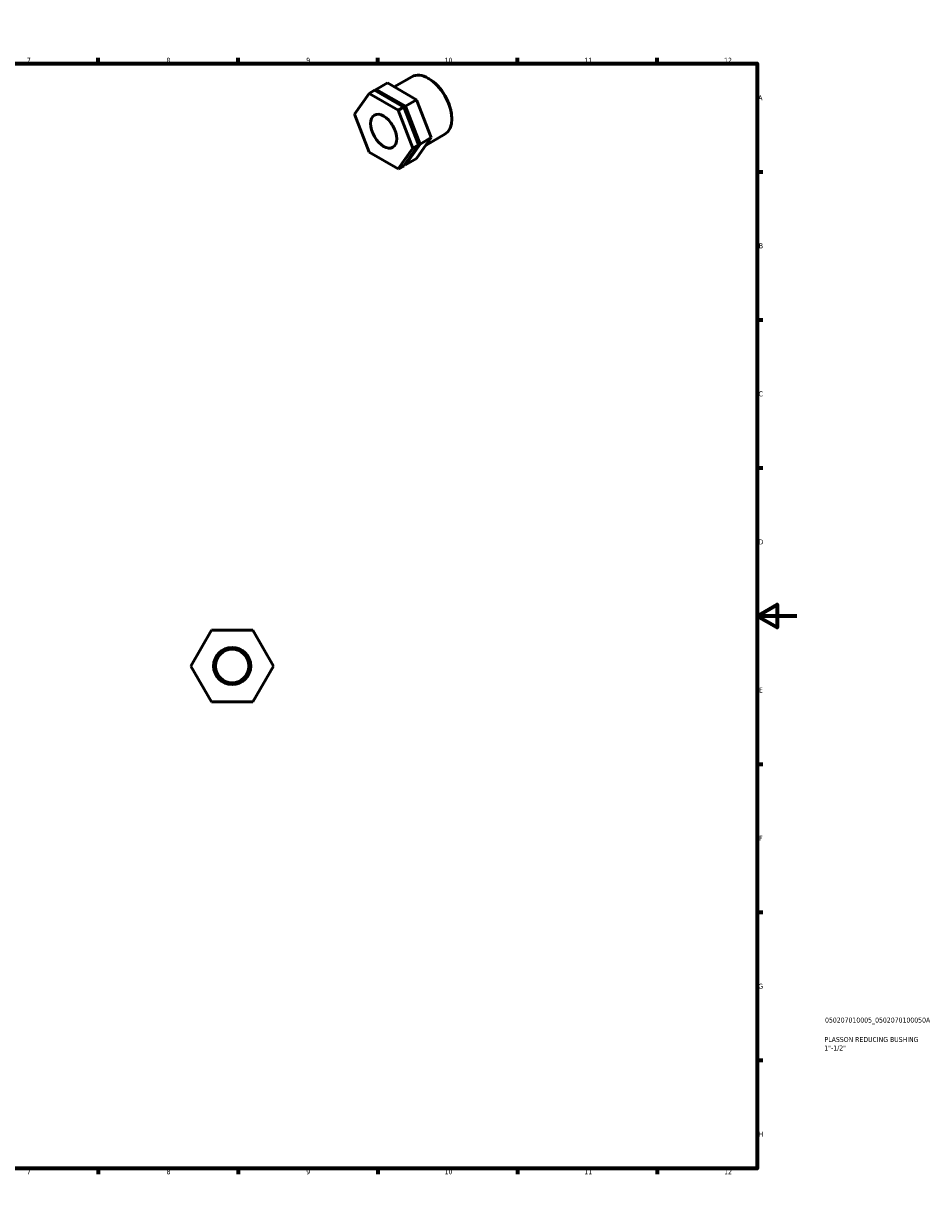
# Model space of a CAD drawing. Header units: millimetres. Extents: x 0 to 906, y 0 to 594.
# Tile 3 of 3: x 453 to 906, y 0 to 594. Entities that reach past the tile are written whole.
import ezdxf

# ---------------------------------------------------------------- set-up
doc = ezdxf.new("R2010")
doc.units = ezdxf.units.MM
for name, color, linetype, lineweight in [('Border (ISO)', 7, 'Continuous', 70), ('Title (ISO)', 7, 'Continuous', 50), ('Visible (ISO)', 7, 'Continuous', 50)]:
    doc.layers.add(name, color=color, linetype=linetype, lineweight=lineweight)
doc.styles.add('Note Text (ISO)', font='tahoma.ttf')

# ---------------------------------------------------------------- blocks, each defined once
blk = doc.blocks.new('Borders Default Border')
at = {"layer": 'Border (ISO)'}
for p, q in [((70.08, 574), (70.08, 576.9)), ((140.17, 574), (140.17, 576.9)), ((210.25, 574), (210.25, 576.9)), ((280.33, 574), (280.33, 576.9)), ((350.42, 574), (350.42, 576.9)), ((490.58, 574), (490.58, 576.9)), ((560.67, 574), (560.67, 576.9)), ((630.75, 574), (630.75, 576.9)), ((700.83, 574), (700.83, 576.9)), ((770.92, 574), (770.92, 576.9)), ((20, 519.75), (17.1, 519.75)), ((821, 519.75), (823.9, 519.75)), ((20, 445.5), (17.1, 445.5)), ((821, 445.5), (823.9, 445.5)), ((20, 371.25), (17.1, 371.25)), ((821, 371.25), (823.9, 371.25)), ((20, 222.75), (17.1, 222.75)), ((821, 222.75), (823.9, 222.75)), ((20, 148.5), (17.1, 148.5)), ((821, 148.5), (823.9, 148.5)), ((20, 74.25), (17.1, 74.25)), ((821, 74.25), (823.9, 74.25)), ((70.08, 20), (70.08, 17.1)), ((140.17, 20), (140.17, 17.1)), ((210.25, 20), (210.25, 17.1)), ((280.33, 20), (280.33, 17.1)), ((350.42, 20), (350.42, 17.1)), ((490.58, 20), (490.58, 17.1)), ((560.67, 20), (560.67, 17.1)), ((630.75, 20), (630.75, 17.1)), ((700.83, 20), (700.83, 17.1)), ((770.92, 20), (770.92, 17.1))]:
    blk.add_line(p, q, dxfattribs=at)
at = {"layer": 'Border (ISO)', "flags": 128}
for points in [[(420.5, 594), (420.5, 574), (414.73, 584), (426.27, 584), (420.5, 574)], [(20, 20), (20, 574), (821, 574), (821, 20), (20, 20)], [(0, 297), (20, 297), (10, 302.77), (10, 291.23), (20, 297)], [(841, 297), (821, 297), (831, 302.77), (831, 291.23), (821, 297)], [(420.5, 0), (420.5, 20), (414.73, 10), (426.27, 10), (420.5, 20)]]:
    blk.add_lwpolyline(points, dxfattribs=at)
at = {"layer": 'Border (ISO)', "color": 232, "true_color": 0xca0064, "char_height": 2.5, "attachment_point": 7, "style": 'Note Text (ISO)'}
for s, insert in [('1', (34.48, 574.4)), ('2', (104.37, 574.4)), ('3', (174.43, 574.35)), ('4', (244.42, 574.4)), ('5', (314.64, 574.35)), ('6', (384.66, 574.35)), ('7', (454.77, 574.4)), ('8', (524.81, 574.34)), ('9', (594.88, 574.35)), ('10', (664.29, 574.35)), ('11', (734.37, 574.4)), ('12', (804.46, 574.4)), ('A', (17.29, 555.62)), ('A', (821.59, 555.62)), ('B', (17.59, 481.37)), ('B', (821.89, 481.37)), ('C', (17.43, 407.08)), ('C', (821.73, 407.08)), ('D', (17.43, 332.88)), ('D', (821.73, 332.88)), ('E', (17.64, 258.63)), ('E', (821.94, 258.63)), ('F', (17.7, 184.38)), ('F', (822, 184.38)), ('G', (17.31, 110.08)), ('G', (821.61, 110.08)), ('H', (17.44, 35.88)), ('H', (821.74, 35.88)), ('1', (34.48, 17.1)), ('2', (104.37, 17.1)), ('3', (174.43, 17.05)), ('4', (244.42, 17.1)), ('5', (314.64, 17.05)), ('6', (384.66, 17.05)), ('7', (454.77, 17.1)), ('8', (524.81, 17.04)), ('9', (594.88, 17.05)), ('10', (664.29, 17.05)), ('11', (734.37, 17.1)), ('12', (804.46, 17.1))]:
    blk.add_mtext(s, dxfattribs=dict(at, insert=insert))
blk = doc.blocks.new('Title Blocks ISO')
at = {"layer": 'Title (ISO)', "color": 232, "true_color": 0xca0064, "style": 'Note Text (ISO)'}
for tag, p in [('PART_NUMBER_001', (34.08, 73.13)), ('DESCRIPTION_001', (33.84, 63.4)), ('DESCRIPTION_002', (33.71, 59.12))]:
    blk.add_attdef(tag, p, '', height=2.5, dxfattribs=at)

msp = doc.modelspace()

# ---------------------------------------------------------------- linework, layer by layer
at = {"layer": 'Visible (ISO)'}
for p, q in [((635.572, 564.339), (629.915, 561.082)), ((650.268, 555.876), (635.572, 564.339)), ((639.041, 562.342), (647.833, 567.405)), ((656.4, 566.432), (656.174, 566.563)), ((619.031, 548.562), (626.379, 559.046)), ((629.208, 560.674), (626.379, 559.046)), ((626.379, 559.046), (641.076, 550.582)), ((643.905, 552.211), (629.208, 560.674)), ((629.508, 560.501), (629.915, 561.082)), ((629.915, 561.082), (644.612, 552.618)), ((650.268, 555.876), (644.612, 552.618)), ((644.612, 552.618), (651.96, 533.671)), ((657.617, 536.928), (650.268, 555.876)), ((626.379, 529.614), (619.031, 548.562)), ((643.905, 552.211), (641.076, 550.582)), ((641.076, 550.582), (648.425, 531.635)), ((651.253, 533.264), (643.905, 552.211)), ((667.884, 546.489), (667.884, 546.229)), ((650.268, 526.444), (657.617, 536.928)), ((657.617, 536.928), (651.96, 533.671)), ((654.964, 533.143), (664.425, 538.592)), ((641.076, 521.151), (626.379, 529.614)), ((648.425, 531.635), (641.076, 521.151)), ((643.905, 522.779), (651.253, 533.264)), ((651.96, 533.671), (644.612, 523.187)), ((651.253, 533.264), (648.425, 531.635)), ((643.905, 522.779), (641.076, 521.151)), ((644.612, 523.187), (644.311, 523.36)), ((650.268, 526.444), (644.612, 523.187)), ((536.961, 271.927), (547.353, 289.927)), ((547.353, 289.927), (568.138, 289.927)), ((568.138, 289.927), (578.53, 271.927)), ((547.353, 253.927), (536.961, 271.927)), ((578.53, 271.927), (568.138, 253.927)), ((568.138, 253.927), (547.353, 253.927))]:
    msp.add_line(p, q, dxfattribs=at)
for radius in [9.316, 8.384]:
    msp.add_circle((557.746, 271.927), radius, dxfattribs=at)
for centre, major_axis, start_param, end_param in [((656.129, 552.998), (-8.296, 14.407), 3.1415927, 6.2831853), ((656.355, 553.128), (-8.136, 14.129), 3.9289245, 5.4958534), ((642.92, 545.392), (-4.649, 8.073), 1.396689, 1.7449037)]:
    msp.add_ellipse(centre, major_axis=major_axis, ratio=0.5780931, start_param=start_param, end_param=end_param, dxfattribs=at)
msp.add_ellipse((633.728, 540.098), major_axis=(4.649, -8.073), ratio=0.5780931, dxfattribs=at)

# ---------------------------------------------------------------- block references
msp.add_blockref('Borders Default Border', (0, 0))
msp.add_blockref('Title Blocks ISO', (821, 20)).add_auto_attribs({'PART_NUMBER_001': '050207010005_0502070100050A', 'DESCRIPTION_001': 'PLASSON REDUCING BUSHING', 'DESCRIPTION_002': '1"-1/2"'})

doc.saveas('drawing.dxf')
